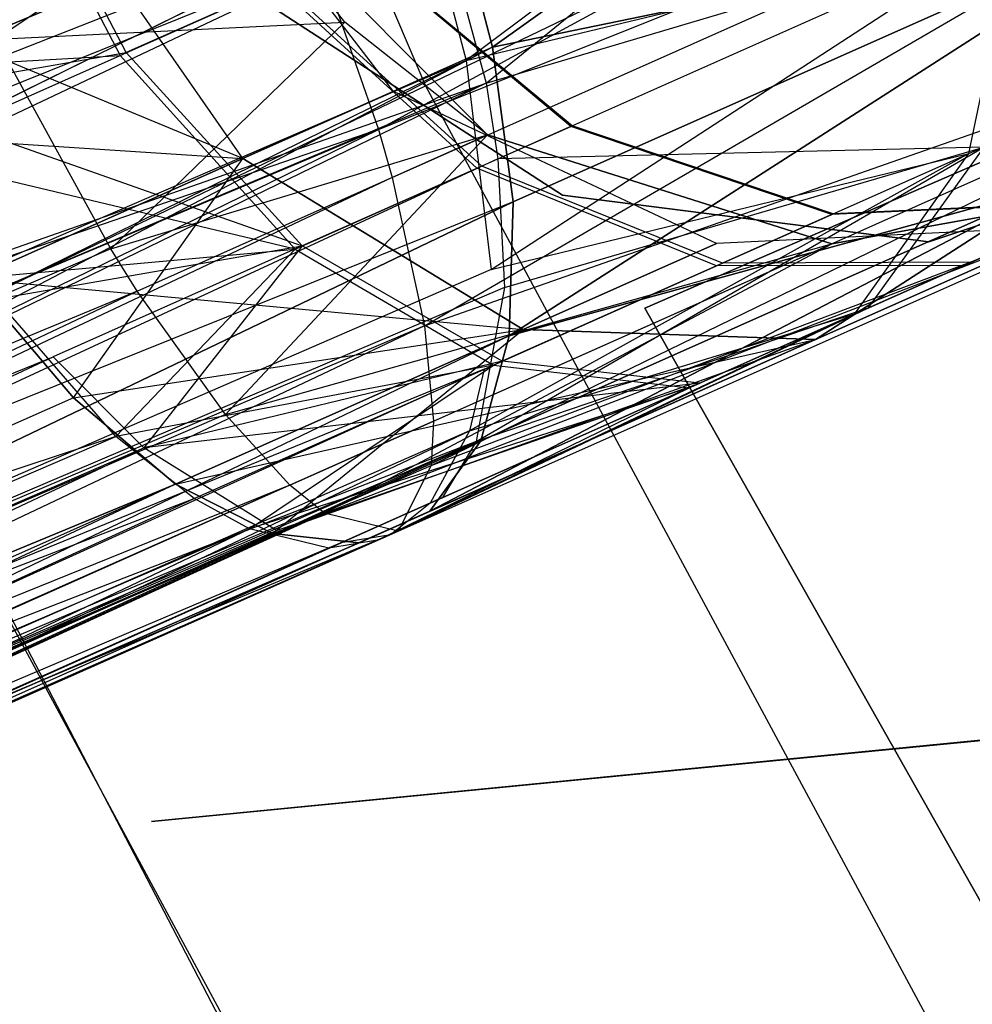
# Model space of a CAD drawing. Extents: x 0.3 to 7.1, y -3.38 to 3.38.
# Tile 102 of 256: x 2.21 to 2.34, y -0.81 to -0.68. Entities that reach past the tile are written whole.
import ezdxf

# ---------------------------------------------------------------- set-up
doc = ezdxf.new("R2010")
doc.units = 0
doc.header["$LTSCALE"] = 2.54
doc.layers.get('0').update_dxf_attribs({"linetype": 'CONTINUOUS'})

# ---------------------------------------------------------------- blocks, each defined once
blk = doc.blocks.new('SINGLES_AVVSTL_STL')
at = {"color": 0}
for p, q in [((2.20967, -0.55794, 5.1494), (2.26566, -0.68896, 5.1494)), ((2.20967, -0.55794, 5.1494), (2.26566, -0.68896, 5.1494)), ((2.25942, -0.69475, 61.33827), (2.42578, -0.60449, 61.33122)), ((2.25942, -0.69475, 61.33827), (2.42578, -0.60449, 61.33122)), ((2.26566, -0.68896, 5.1494), (2.41875, -0.61523, 5.30457)), ((2.26566, -0.68896, 5.1494), (2.41875, -0.61523, 5.30457)), ((2.36435, -0.61922, 20.15803), (2.27455, -0.68387, 20.08342)), ((2.36435, -0.61922, 20.15803), (2.27455, -0.68387, 20.08342)), ((2.27455, -0.68387, 20.60545), (2.36435, -0.61922, 20.53083)), ((2.27455, -0.68387, 20.60545), (2.36435, -0.61922, 20.53083)), ((2.25942, -0.69475, 61.33827), (2.42423, -0.62854, 61.34243)), ((2.25942, -0.69475, 61.33827), (2.42423, -0.62854, 61.34243)), ((2.26123, -0.70114, 61.34244), (2.42423, -0.62854, 61.34243)), ((2.26123, -0.70114, 61.34244), (2.42423, -0.62854, 61.34243)), ((2.26553, -0.72078, 61.36034), (2.42423, -0.62854, 61.34243)), ((2.26553, -0.72078, 61.36034), (2.42423, -0.62854, 61.34243)), ((2.27369, -0.68863, 54.46114), (2.34259, -0.63266, 54.50357)), ((2.27369, -0.68863, 54.46114), (2.34259, -0.63266, 54.50357)), ((2.34029, -0.63369, 54.94895), (2.27106, -0.68562, 54.99196)), ((2.34029, -0.63369, 54.94895), (2.27106, -0.68562, 54.99196)), ((2.20826, -0.65242, 54.80104), (2.22518, -0.68494, 54.8036)), ((2.20826, -0.65242, 54.80104), (2.22518, -0.68494, 54.8036)), ((2.22598, -0.68458, 54.64749), (2.20905, -0.65207, 54.65002)), ((2.22598, -0.68458, 54.64749), (2.20905, -0.65207, 54.65002)), ((2.2614, -0.68973, 20.31945), (2.2323, -0.65181, 20.32202)), ((2.2614, -0.68973, 20.36942), (2.2323, -0.65181, 20.36685)), ((2.2614, -0.68973, 20.31945), (2.2323, -0.65181, 20.32202)), ((2.2614, -0.68973, 20.36942), (2.2323, -0.65181, 20.36685)), ((2.26533, -0.65796, 54.45034), (1.78578, -0.85924, 54.13054)), ((2.26533, -0.65796, 54.45034), (1.78578, -0.85924, 54.13054)), ((2.26533, -0.65796, 54.45034), (2.27369, -0.68863, 54.46114)), ((2.26533, -0.65796, 54.45034), (2.27369, -0.68863, 54.46114)), ((2.24146, -0.69861, 20.27451), (2.21441, -0.65978, 20.28169)), ((2.24146, -0.69861, 20.27451), (2.21441, -0.65978, 20.28169)), ((2.24146, -0.69861, 20.41436), (2.21441, -0.65978, 20.40718)), ((2.24146, -0.69861, 20.41436), (2.21441, -0.65978, 20.40718)), ((1.7626, -0.86094, 20.95229), (2.26871, -0.6618, 20.61318)), ((1.7626, -0.86094, 20.95229), (2.26871, -0.6618, 20.61318)), ((2.26871, -0.6618, 20.07569), (1.77504, -0.90627, 19.74558)), ((2.26871, -0.6618, 20.07569), (1.77504, -0.90627, 19.74558)), ((1.77504, -0.90627, 20.94329), (2.26871, -0.6618, 20.61318)), ((1.77504, -0.90627, 20.94329), (2.26871, -0.6618, 20.61318)), ((2.20869, -0.68281, 61.52296), (2.24015, -0.66151, 61.52399)), ((2.20869, -0.68281, 61.52296), (2.24015, -0.66151, 61.52399)), ((2.24015, -0.66151, 61.75081), (2.27386, -0.69549, 61.75081)), ((2.25495, -0.68055, 61.51823), (2.24015, -0.66151, 61.52399)), ((2.27386, -0.69549, 61.75081), (2.24015, -0.66151, 61.52399)), ((2.25495, -0.68055, 61.51823), (2.24015, -0.66151, 61.52399)), ((2.27386, -0.69549, 61.75081), (2.24015, -0.66151, 61.52399)), ((2.24015, -0.66151, 61.75081), (2.27386, -0.69549, 61.75081)), ((2.27455, -0.68387, 20.08342), (2.26871, -0.6618, 20.07569)), ((2.26871, -0.6618, 20.61318), (2.27455, -0.68387, 20.60545)), ((2.27455, -0.68387, 20.08342), (2.26871, -0.6618, 20.07569)), ((2.26871, -0.6618, 20.61318), (2.27455, -0.68387, 20.60545)), ((2.24902, -0.6648, 61.32648), (1.80135, -0.85231, 61.02822)), ((2.24902, -0.6648, 61.32648), (1.80135, -0.85231, 61.02822)), ((2.24902, -0.6648, 61.32648), (2.25942, -0.69475, 61.33827)), ((2.24902, -0.6648, 61.32648), (2.25942, -0.69475, 61.33827)), ((2.36576, -0.66498, 20.17199), (2.27455, -0.68387, 20.08342)), ((2.36576, -0.66498, 20.17199), (2.27455, -0.68387, 20.08342)), ((2.27455, -0.68387, 20.60545), (2.36576, -0.66498, 20.51688)), ((2.27455, -0.68387, 20.60545), (2.36576, -0.66498, 20.51688)), ((2.36576, -0.66498, 20.17199), (2.27676, -0.72211, 20.11213)), ((2.36576, -0.66498, 20.17199), (2.27676, -0.72211, 20.11213)), ((2.27676, -0.72211, 20.57673), (2.36576, -0.66498, 20.51688)), ((2.27676, -0.72211, 20.57673), (2.36576, -0.66498, 20.51688)), ((2.36576, -0.66498, 20.17199), (2.27729, -0.70437, 20.09581)), ((2.36576, -0.66498, 20.17199), (2.27729, -0.70437, 20.09581)), ((2.27729, -0.70437, 20.59306), (2.36576, -0.66498, 20.51688)), ((2.27729, -0.70437, 20.59306), (2.36576, -0.66498, 20.51688)), ((2.26608, -0.66673, 54.99902), (1.76543, -0.86831, 55.337)), ((2.26608, -0.66673, 54.99902), (1.76543, -0.86831, 55.337)), ((2.26608, -0.66673, 54.99902), (1.774, -0.90002, 55.33057)), ((2.26608, -0.66673, 54.99902), (1.774, -0.90002, 55.33057)), ((2.26608, -0.66673, 54.99902), (2.27106, -0.68562, 54.99196)), ((2.26608, -0.66673, 54.99902), (2.27106, -0.68562, 54.99196)), ((2.27106, -0.68562, 54.99196), (2.34387, -0.66811, 54.93658)), ((2.27106, -0.68562, 54.99196), (2.34387, -0.66811, 54.93658)), ((2.27369, -0.68863, 54.46114), (2.34604, -0.66714, 54.51583)), ((2.27369, -0.68863, 54.46114), (2.34604, -0.66714, 54.51583)), ((2.27435, -0.71333, 54.97326), (2.34387, -0.66811, 54.93658)), ((2.27435, -0.71333, 54.97326), (2.34387, -0.66811, 54.93658)), ((2.27524, -0.69866, 54.46711), (2.34604, -0.66714, 54.51583)), ((2.27524, -0.69866, 54.46711), (2.34604, -0.66714, 54.51583)), ((2.33768, -0.69796, 54.91605), (2.34387, -0.66811, 54.93658)), ((2.33768, -0.69796, 54.91605), (2.34387, -0.66811, 54.93658)), ((2.28493, -0.69435, 54.74359), (2.25676, -0.67088, 54.74108)), ((2.28493, -0.69435, 54.74359), (2.25676, -0.67088, 54.74108)), ((2.28508, -0.69428, 54.70784), (2.25689, -0.67082, 54.7102)), ((2.28508, -0.69428, 54.70784), (2.25689, -0.67082, 54.7102)), ((2.26553, -0.72078, 61.36034), (2.40441, -0.67211, 61.37825)), ((2.26553, -0.72078, 61.36034), (2.40441, -0.67211, 61.37825)), ((2.26642, -0.73932, 61.3901), (2.40441, -0.67211, 61.37825)), ((2.26642, -0.73932, 61.3901), (2.40441, -0.67211, 61.37825)), ((2.26672, -0.73343, 61.37828), (2.40441, -0.67211, 61.37825)), ((2.26672, -0.73343, 61.37828), (2.40441, -0.67211, 61.37825)), ((2.24146, -0.69861, 20.27451), (2.18222, -0.67411, 20.25398)), ((2.24146, -0.69861, 20.27451), (2.18222, -0.67411, 20.25398)), ((2.22518, -0.68494, 54.8036), (2.24599, -0.67567, 54.7755)), ((2.22518, -0.68494, 54.8036), (2.24599, -0.67567, 54.7755)), ((2.24654, -0.67543, 54.67592), (2.22598, -0.68458, 54.64749)), ((2.24654, -0.67543, 54.67592), (2.22598, -0.68458, 54.64749)), ((2.27246, -0.6999, 54.78345), (2.24599, -0.67567, 54.7755)), ((2.27246, -0.6999, 54.78345), (2.24599, -0.67567, 54.7755)), ((2.2731, -0.69962, 54.66815), (2.24654, -0.67543, 54.67592)), ((2.2731, -0.69962, 54.66815), (2.24654, -0.67543, 54.67592)), ((2.33768, -0.69796, 54.91605), (2.38833, -0.67541, 54.84768)), ((2.33768, -0.69796, 54.91605), (2.38833, -0.67541, 54.84768)), ((2.2838, -0.70348, 61.72336), (2.24274, -0.67683, 61.72336)), ((2.24274, -0.67683, 61.52336), (2.2838, -0.70348, 61.52336)), ((2.24274, -0.67683, 61.52336), (2.2838, -0.70348, 61.52336)), ((2.2838, -0.70348, 61.72336), (2.24274, -0.67683, 61.72336)), ((2.20869, -0.68281, 61.52296), (2.25495, -0.68055, 61.51823)), ((2.20869, -0.68281, 61.52296), (2.25495, -0.68055, 61.51823)), ((2.22394, -0.71059, 61.51116), (2.25495, -0.68055, 61.51823)), ((2.22394, -0.71059, 61.51116), (2.25495, -0.68055, 61.51823)), ((2.27386, -0.69549, 61.50702), (2.25495, -0.68055, 61.51823)), ((2.27386, -0.69549, 61.50702), (2.25495, -0.68055, 61.51823)), ((2.27386, -0.69549, 61.75081), (2.25495, -0.68055, 61.51823)), ((2.27386, -0.69549, 61.75081), (2.25495, -0.68055, 61.51823)), ((2.38198, -0.68052, 54.83894), (2.29472, -0.71847, 54.83894)), ((2.29472, -0.71847, 54.63894), (2.38198, -0.68052, 54.63894)), ((2.29472, -0.71847, 54.63894), (2.38198, -0.68052, 54.63894)), ((2.38198, -0.68052, 54.83894), (2.29472, -0.71847, 54.83894)), ((2.38198, -0.68053, 20.47364), (2.29472, -0.71847, 20.47364)), ((2.29472, -0.71847, 20.27364), (2.38198, -0.68053, 20.27364)), ((2.29472, -0.71847, 20.27364), (2.38198, -0.68053, 20.27364)), ((2.38198, -0.68053, 20.47364), (2.29472, -0.71847, 20.47364)), ((2.27455, -0.68387, 20.08342), (1.77168, -0.94698, 19.77053)), ((2.27455, -0.68387, 20.08342), (1.77168, -0.94698, 19.77053)), ((2.27455, -0.68387, 20.08342), (1.77504, -0.90627, 19.74558)), ((2.27455, -0.68387, 20.08342), (1.77504, -0.90627, 19.74558)), ((2.27455, -0.68387, 20.60545), (1.77504, -0.90627, 20.94329)), ((2.27455, -0.68387, 20.60545), (1.77504, -0.90627, 20.94329)), ((2.22394, -0.71059, 61.51116), (2.20869, -0.68281, 61.52296)), ((2.22394, -0.71059, 61.51116), (2.20869, -0.68281, 61.52296)), ((2.27729, -0.70437, 20.09581), (2.27455, -0.68387, 20.08342)), ((2.27455, -0.68387, 20.60545), (2.27729, -0.70437, 20.59306)), ((2.27729, -0.70437, 20.09581), (2.27455, -0.68387, 20.08342)), ((2.27455, -0.68387, 20.60545), (2.27729, -0.70437, 20.59306)), ((2.18952, -0.68699, 54.8202), (2.22518, -0.68494, 54.8036)), ((2.18952, -0.68699, 54.8202), (2.22518, -0.68494, 54.8036)), ((2.19278, -0.69027, 54.62996), (2.22598, -0.68458, 54.64749)), ((2.19278, -0.69027, 54.62996), (2.22598, -0.68458, 54.64749)), ((2.19565, -0.69809, 54.82269), (2.22518, -0.68494, 54.8036)), ((2.19565, -0.69809, 54.82269), (2.22518, -0.68494, 54.8036)), ((2.22518, -0.68494, 54.8036), (2.24836, -0.71063, 54.81598)), ((2.22518, -0.68494, 54.8036), (2.24836, -0.71063, 54.81598)), ((2.24929, -0.71021, 54.63523), (2.22598, -0.68458, 54.64749)), ((2.24929, -0.71021, 54.63523), (2.22598, -0.68458, 54.64749)), ((2.27106, -0.68562, 54.99196), (1.774, -0.90002, 55.33057)), ((2.27106, -0.68562, 54.99196), (1.774, -0.90002, 55.33057)), ((1.77496, -0.93008, 55.31614), (2.27106, -0.68562, 54.99196)), ((1.77496, -0.93008, 55.31614), (2.27106, -0.68562, 54.99196)), ((2.27106, -0.68562, 54.99196), (2.27435, -0.71333, 54.97326)), ((2.27106, -0.68562, 54.99196), (2.27435, -0.71333, 54.97326)), ((1.78578, -0.85924, 54.13054), (2.27369, -0.68863, 54.46114)), ((1.78578, -0.85924, 54.13054), (2.27369, -0.68863, 54.46114)), ((2.27369, -0.68863, 54.46114), (1.79442, -0.89093, 54.13703)), ((2.27369, -0.68863, 54.46114), (1.79442, -0.89093, 54.13703)), ((2.27369, -0.68863, 54.46114), (1.79551, -0.92093, 54.15157)), ((2.27369, -0.68863, 54.46114), (1.79551, -0.92093, 54.15157)), ((2.12446, -0.75696, 4.98093), (2.26566, -0.68896, 5.1494)), ((2.12446, -0.75696, 4.98093), (2.26566, -0.68896, 5.1494)), ((2.26566, -0.68896, 5.1494), (2.33318, -0.81442, 5.1494)), ((2.26566, -0.68896, 5.1494), (2.33318, -0.81442, 5.1494)), ((2.27369, -0.68863, 54.46114), (2.27524, -0.69866, 54.46711)), ((2.27369, -0.68863, 54.46114), (2.27524, -0.69866, 54.46711)), ((2.19278, -0.69027, 54.62996), (2.24929, -0.71021, 54.63523)), ((2.19278, -0.69027, 54.62996), (2.24929, -0.71021, 54.63523)), ((2.2614, -0.68973, 20.31945), (2.24146, -0.69861, 20.27451)), ((2.24146, -0.69861, 20.41436), (2.2614, -0.68973, 20.36942)), ((2.2614, -0.68973, 20.31945), (2.24146, -0.69861, 20.27451)), ((2.24146, -0.69861, 20.41436), (2.2614, -0.68973, 20.36942)), ((2.30423, -0.70988, 20.31234), (2.2614, -0.68973, 20.31945)), ((2.30423, -0.70988, 20.37653), (2.2614, -0.68973, 20.36942)), ((2.2614, -0.68973, 20.36942), (2.2614, -0.68973, 20.31945)), ((2.30423, -0.70988, 20.31234), (2.2614, -0.68973, 20.31945)), ((2.30423, -0.70988, 20.37653), (2.2614, -0.68973, 20.36942)), ((2.2614, -0.68973, 20.36942), (2.2614, -0.68973, 20.31945)), ((2.27246, -0.6999, 54.78345), (2.28493, -0.69435, 54.74359)), ((2.27246, -0.6999, 54.78345), (2.28493, -0.69435, 54.74359)), ((2.28508, -0.69428, 54.70784), (2.2731, -0.69962, 54.66815)), ((2.28508, -0.69428, 54.70784), (2.2731, -0.69962, 54.66815)), ((2.28493, -0.69435, 54.74359), (2.28508, -0.69428, 54.70784)), ((2.28493, -0.69435, 54.74359), (2.28508, -0.69428, 54.70784)), ((2.31951, -0.70605, 54.74775), (2.28493, -0.69435, 54.74359)), ((2.31951, -0.70605, 54.74775), (2.28493, -0.69435, 54.74359)), ((2.3197, -0.70597, 54.70392), (2.28508, -0.69428, 54.70784)), ((2.3197, -0.70597, 54.70392), (2.28508, -0.69428, 54.70784)), ((2.3788, -0.69419, 61.72336), (2.33236, -0.70968, 61.72336)), ((2.33236, -0.70968, 61.52336), (2.3788, -0.69419, 61.52336)), ((2.33236, -0.70968, 61.52336), (2.3788, -0.69419, 61.52336)), ((2.3788, -0.69419, 61.72336), (2.33236, -0.70968, 61.72336)), ((2.25942, -0.69475, 61.33827), (1.80135, -0.85231, 61.02822)), ((2.25942, -0.69475, 61.33827), (1.80135, -0.85231, 61.02822)), ((2.25942, -0.69475, 61.33827), (1.81003, -0.88398, 61.03475)), ((2.25942, -0.69475, 61.33827), (1.81003, -0.88398, 61.03475)), ((1.81122, -0.91394, 61.04937), (2.25942, -0.69475, 61.33827)), ((1.81122, -0.91394, 61.04937), (2.25942, -0.69475, 61.33827)), ((2.19308, -0.69547, 20.25135), (2.24146, -0.69861, 20.27451)), ((2.19308, -0.69547, 20.25135), (2.24146, -0.69861, 20.27451)), ((2.19308, -0.69547, 20.43752), (2.24146, -0.69861, 20.41436)), ((2.19308, -0.69547, 20.43752), (2.24146, -0.69861, 20.41436)), ((2.22394, -0.71059, 61.51116), (2.27386, -0.69549, 61.50702)), ((2.22394, -0.71059, 61.51116), (2.27386, -0.69549, 61.50702)), ((2.22745, -0.71618, 61.50701), (2.27386, -0.69549, 61.50702)), ((2.22745, -0.71618, 61.50701), (2.27386, -0.69549, 61.50702)), ((2.23913, -0.73255, 61.48909), (2.27386, -0.69549, 61.50702)), ((2.23913, -0.73255, 61.48909), (2.27386, -0.69549, 61.50702)), ((2.25942, -0.69475, 61.33827), (2.26123, -0.70114, 61.34244)), ((2.25942, -0.69475, 61.33827), (2.26123, -0.70114, 61.34244)), ((2.27386, -0.69549, 61.75081), (2.3195, -0.70992, 61.75081)), ((2.3195, -0.70992, 61.47119), (2.27386, -0.69549, 61.50702)), ((2.27386, -0.69549, 61.50702), (2.27386, -0.69549, 61.75081)), ((2.3195, -0.70992, 61.47119), (2.27386, -0.69549, 61.50702)), ((2.27386, -0.69549, 61.75081), (2.3195, -0.70992, 61.75081)), ((2.27386, -0.69549, 61.50702), (2.27386, -0.69549, 61.75081)), ((2.27238, -0.73614, 54.50723), (2.33965, -0.69709, 54.53615)), ((2.27238, -0.73614, 54.50723), (2.33965, -0.69709, 54.53615)), ((2.33965, -0.69709, 54.53615), (2.27524, -0.69866, 54.46711)), ((2.33965, -0.69709, 54.53615), (2.27524, -0.69866, 54.46711)), ((2.27612, -0.71571, 54.48084), (2.33965, -0.69709, 54.53615)), ((2.27612, -0.71571, 54.48084), (2.33965, -0.69709, 54.53615)), ((2.33965, -0.69709, 54.53615), (2.32428, -0.71846, 54.56178)), ((2.33965, -0.69709, 54.53615), (2.32428, -0.71846, 54.56178)), ((2.24836, -0.71063, 54.81598), (2.19565, -0.69809, 54.82269)), ((2.24836, -0.71063, 54.81598), (2.19565, -0.69809, 54.82269)), ((2.33768, -0.69796, 54.91605), (2.27148, -0.73474, 54.94752)), ((2.33768, -0.69796, 54.91605), (2.27148, -0.73474, 54.94752)), ((2.27345, -0.72656, 54.95919), (2.33768, -0.69796, 54.91605)), ((2.27345, -0.72656, 54.95919), (2.33768, -0.69796, 54.91605)), ((2.27435, -0.71333, 54.97326), (2.33768, -0.69796, 54.91605)), ((2.27435, -0.71333, 54.97326), (2.33768, -0.69796, 54.91605)), ((2.32258, -0.71922, 54.89016), (2.33768, -0.69796, 54.91605)), ((2.32258, -0.71922, 54.89016), (2.33768, -0.69796, 54.91605)), ((2.27524, -0.69866, 54.46711), (1.79551, -0.92093, 54.15157)), ((2.27524, -0.69866, 54.46711), (1.79551, -0.92093, 54.15157)), ((2.20558, -0.71458, 20.24362), (2.24146, -0.69861, 20.27451)), ((2.20558, -0.71458, 20.24362), (2.24146, -0.69861, 20.27451)), ((2.20558, -0.71458, 20.44525), (2.24146, -0.69861, 20.41436)), ((2.20558, -0.71458, 20.44525), (2.24146, -0.69861, 20.41436)), ((2.21898, -0.73033, 20.45764), (2.24146, -0.69861, 20.41436)), ((2.21898, -0.73033, 20.45764), (2.24146, -0.69861, 20.41436)), ((2.24146, -0.69861, 20.27451), (2.27861, -0.72128, 20.25459)), ((2.27861, -0.72128, 20.43428), (2.24146, -0.69861, 20.41436)), ((2.24146, -0.69861, 20.27451), (2.27861, -0.72128, 20.25459)), ((2.27861, -0.72128, 20.43428), (2.24146, -0.69861, 20.41436)), ((2.2731, -0.69962, 54.66815), (2.24929, -0.71021, 54.63523)), ((2.2731, -0.69962, 54.66815), (2.24929, -0.71021, 54.63523)), ((2.30501, -0.71251, 54.65527), (2.2731, -0.69962, 54.66815)), ((2.30501, -0.71251, 54.65527), (2.2731, -0.69962, 54.66815)), ((2.27524, -0.69866, 54.46711), (2.27612, -0.71571, 54.48084)), ((2.27524, -0.69866, 54.46711), (2.27612, -0.71571, 54.48084)), ((2.36752, -0.69921, 54.62158), (2.32428, -0.71846, 54.56178)), ((2.36752, -0.69921, 54.62158), (2.32428, -0.71846, 54.56178)), ((2.24836, -0.71063, 54.81598), (2.27246, -0.6999, 54.78345)), ((2.24836, -0.71063, 54.81598), (2.27246, -0.6999, 54.78345)), ((2.30422, -0.71286, 54.79662), (2.27246, -0.6999, 54.78345)), ((2.30422, -0.71286, 54.79662), (2.27246, -0.6999, 54.78345)), ((2.32258, -0.71922, 54.89016), (2.36636, -0.69973, 54.83106)), ((2.32258, -0.71922, 54.89016), (2.36636, -0.69973, 54.83106)), ((2.26123, -0.70114, 61.34244), (1.81122, -0.91394, 61.04937)), ((2.26123, -0.70114, 61.34244), (1.81122, -0.91394, 61.04937)), ((2.25225, -0.74563, 61.45933), (2.36661, -0.70148, 61.42473)), ((2.25225, -0.74563, 61.45933), (2.36661, -0.70148, 61.42473)), ((2.26123, -0.70114, 61.34244), (2.26553, -0.72078, 61.36034)), ((2.26123, -0.70114, 61.34244), (2.26553, -0.72078, 61.36034)), ((2.26203, -0.74804, 61.42377), (2.36661, -0.70148, 61.42473)), ((2.26203, -0.74804, 61.42377), (2.36661, -0.70148, 61.42473)), ((2.3488, -0.7023, 20.1967), (2.26623, -0.74537, 20.15262)), ((2.3488, -0.7023, 20.1967), (2.26623, -0.74537, 20.15262)), ((2.26623, -0.74537, 20.53625), (2.3488, -0.7023, 20.49216)), ((2.26623, -0.74537, 20.53625), (2.3488, -0.7023, 20.49216)), ((2.26642, -0.73932, 61.3901), (2.36661, -0.70148, 61.42473)), ((2.26642, -0.73932, 61.3901), (2.36661, -0.70148, 61.42473)), ((2.3488, -0.7023, 20.1967), (2.273, -0.73604, 20.13144)), ((2.3488, -0.7023, 20.1967), (2.273, -0.73604, 20.13144)), ((2.273, -0.73604, 20.55742), (2.3488, -0.7023, 20.49216)), ((2.273, -0.73604, 20.55742), (2.3488, -0.7023, 20.49216)), ((2.3488, -0.7023, 20.1967), (2.27676, -0.72211, 20.11213)), ((2.3488, -0.7023, 20.1967), (2.27676, -0.72211, 20.11213)), ((2.27676, -0.72211, 20.57673), (2.3488, -0.7023, 20.49216)), ((2.27676, -0.72211, 20.57673), (2.3488, -0.7023, 20.49216)), ((2.3488, -0.7023, 20.1967), (2.31735, -0.72261, 20.22652)), ((2.31735, -0.72261, 20.46236), (2.3488, -0.7023, 20.49216)), ((2.3488, -0.7023, 20.1967), (2.31735, -0.72261, 20.22652)), ((2.31735, -0.72261, 20.46236), (2.3488, -0.7023, 20.49216)), ((2.3195, -0.70992, 61.75081), (2.36661, -0.70148, 61.75081)), ((2.36661, -0.70148, 61.42473), (2.3195, -0.70992, 61.47119)), ((2.36661, -0.70148, 61.42473), (2.3195, -0.70992, 61.47119)), ((2.3195, -0.70992, 61.75081), (2.36661, -0.70148, 61.75081)), ((2.33236, -0.70968, 61.72336), (2.2838, -0.70348, 61.72336)), ((2.2838, -0.70348, 61.52336), (2.33236, -0.70968, 61.52336)), ((2.2838, -0.70348, 61.52336), (2.33236, -0.70968, 61.52336)), ((2.2838, -0.70348, 61.52336), (2.2838, -0.70348, 61.72336)), ((2.33236, -0.70968, 61.72336), (2.2838, -0.70348, 61.72336)), ((2.2838, -0.70348, 61.52336), (2.2838, -0.70348, 61.72336)), ((2.27729, -0.70437, 20.09581), (1.77168, -0.94698, 19.77053)), ((2.27729, -0.70437, 20.09581), (1.77168, -0.94698, 19.77053)), ((1.77168, -0.94698, 20.91834), (2.27729, -0.70437, 20.59306)), ((1.77168, -0.94698, 20.91834), (2.27729, -0.70437, 20.59306)), ((2.27729, -0.70437, 20.59306), (1.77504, -0.90627, 20.94329)), ((2.27729, -0.70437, 20.59306), (1.77504, -0.90627, 20.94329)), ((2.27676, -0.72211, 20.11213), (2.27729, -0.70437, 20.09581)), ((2.27729, -0.70437, 20.59306), (2.27676, -0.72211, 20.57673)), ((2.27676, -0.72211, 20.11213), (2.27729, -0.70437, 20.09581)), ((2.27729, -0.70437, 20.59306), (2.27676, -0.72211, 20.57673)), ((2.35585, -0.70441, 54.75301), (2.31951, -0.70605, 54.74775)), ((2.35585, -0.70441, 54.75301), (2.31951, -0.70605, 54.74775)), ((2.35608, -0.70431, 54.69898), (2.3197, -0.70597, 54.70392)), ((2.35608, -0.70431, 54.69898), (2.3197, -0.70597, 54.70392)), ((2.337, -0.7128, 54.81324), (2.35585, -0.70441, 54.75301)), ((2.337, -0.7128, 54.81324), (2.35585, -0.70441, 54.75301)), ((2.35608, -0.70431, 54.69898), (2.33797, -0.71237, 54.63901)), ((2.35608, -0.70431, 54.69898), (2.33797, -0.71237, 54.63901)), ((2.25004, -0.835, 61.88777), (2.18276, -0.70577, 61.88777)), ((2.25004, -0.835, 61.88777), (2.18276, -0.70577, 61.88777)), ((2.30422, -0.71286, 54.79662), (2.31951, -0.70605, 54.74775)), ((2.30422, -0.71286, 54.79662), (2.31951, -0.70605, 54.74775)), ((2.3197, -0.70597, 54.70392), (2.30501, -0.71251, 54.65527)), ((2.3197, -0.70597, 54.70392), (2.30501, -0.71251, 54.65527)), ((2.31951, -0.70605, 54.74775), (2.3197, -0.70597, 54.70392)), ((2.31951, -0.70605, 54.74775), (2.3197, -0.70597, 54.70392)), ((2.35098, -0.70764, 20.30231), (2.30423, -0.70988, 20.31234)), ((2.35098, -0.70764, 20.38656), (2.30423, -0.70988, 20.37653)), ((2.35098, -0.70764, 20.30231), (2.30423, -0.70988, 20.31234)), ((2.35098, -0.70764, 20.38656), (2.30423, -0.70988, 20.37653)), ((2.35098, -0.70764, 20.30231), (2.31735, -0.72261, 20.22652)), ((2.35098, -0.70764, 20.30231), (2.31735, -0.72261, 20.22652)), ((2.31735, -0.72261, 20.46236), (2.35098, -0.70764, 20.38656)), ((2.31735, -0.72261, 20.46236), (2.35098, -0.70764, 20.38656)), ((2.23913, -0.73255, 61.48909), (2.3195, -0.70992, 61.47119)), ((2.23913, -0.73255, 61.48909), (2.3195, -0.70992, 61.47119)), ((2.24769, -0.7419, 61.47117), (2.3195, -0.70992, 61.47119)), ((2.24769, -0.7419, 61.47117), (2.3195, -0.70992, 61.47119)), ((2.25225, -0.74563, 61.45933), (2.3195, -0.70992, 61.47119)), ((2.25225, -0.74563, 61.45933), (2.3195, -0.70992, 61.47119)), ((2.30423, -0.70988, 20.31234), (2.27861, -0.72128, 20.25459)), ((2.30423, -0.70988, 20.31234), (2.27861, -0.72128, 20.25459)), ((2.27861, -0.72128, 20.43428), (2.30423, -0.70988, 20.37653)), ((2.27861, -0.72128, 20.43428), (2.30423, -0.70988, 20.37653)), ((2.30423, -0.70988, 20.37653), (2.30423, -0.70988, 20.31234)), ((2.30423, -0.70988, 20.37653), (2.30423, -0.70988, 20.31234)), ((2.3195, -0.70992, 61.47119), (2.3195, -0.70992, 61.75081)), ((2.3195, -0.70992, 61.47119), (2.3195, -0.70992, 61.75081)), ((2.33236, -0.70968, 61.52336), (2.33236, -0.70968, 61.72336)), ((2.33236, -0.70968, 61.52336), (2.33236, -0.70968, 61.72336)), ((2.22394, -0.71059, 61.51116), (1.71061, -0.93097, 61.17963)), ((2.22394, -0.71059, 61.51116), (1.71061, -0.93097, 61.17963)), ((2.20631, -0.71444, 54.82979), (2.24836, -0.71063, 54.81598)), ((2.20631, -0.71444, 54.82979), (2.24836, -0.71063, 54.81598)), ((2.20991, -0.71702, 54.61912), (2.24929, -0.71021, 54.63523)), ((2.20991, -0.71702, 54.61912), (2.24929, -0.71021, 54.63523)), ((2.24929, -0.71021, 54.63523), (2.2163, -0.7249, 54.61314)), ((2.24929, -0.71021, 54.63523), (2.2163, -0.7249, 54.61314)), ((2.22745, -0.71618, 61.50701), (2.22394, -0.71059, 61.51116)), ((2.22745, -0.71618, 61.50701), (2.22394, -0.71059, 61.51116)), ((2.2246, -0.73548, 54.84854), (2.24836, -0.71063, 54.81598)), ((2.2246, -0.73548, 54.84854), (2.24836, -0.71063, 54.81598)), ((2.24929, -0.71021, 54.63523), (2.22831, -0.73699, 54.59938)), ((2.24929, -0.71021, 54.63523), (2.22831, -0.73699, 54.59938)), ((2.24836, -0.71063, 54.81598), (2.27468, -0.72601, 54.8365)), ((2.24836, -0.71063, 54.81598), (2.27468, -0.72601, 54.8365)), ((2.27583, -0.7255, 54.61491), (2.24929, -0.71021, 54.63523)), ((2.27583, -0.7255, 54.61491), (2.24929, -0.71021, 54.63523)), ((2.30501, -0.71251, 54.65527), (2.27583, -0.7255, 54.61491)), ((2.30501, -0.71251, 54.65527), (2.27583, -0.7255, 54.61491)), ((2.33797, -0.71237, 54.63901), (2.302, -0.72838, 54.58928)), ((2.33797, -0.71237, 54.63901), (2.302, -0.72838, 54.58928)), ((2.33797, -0.71237, 54.63901), (2.30501, -0.71251, 54.65527)), ((2.33797, -0.71237, 54.63901), (2.30501, -0.71251, 54.65527)), ((2.27435, -0.71333, 54.97326), (1.77496, -0.93008, 55.31614)), ((2.27435, -0.71333, 54.97326), (1.77496, -0.93008, 55.31614)), ((2.27468, -0.72601, 54.8365), (2.30422, -0.71286, 54.79662)), ((2.27468, -0.72601, 54.8365), (2.30422, -0.71286, 54.79662)), ((2.30059, -0.72901, 54.86239), (2.337, -0.7128, 54.81324)), ((2.30059, -0.72901, 54.86239), (2.337, -0.7128, 54.81324)), ((2.337, -0.7128, 54.81324), (2.30422, -0.71286, 54.79662)), ((2.337, -0.7128, 54.81324), (2.30422, -0.71286, 54.79662)), ((2.20558, -0.71458, 20.24362), (2.27861, -0.72128, 20.25459)), ((2.20558, -0.71458, 20.24362), (2.27861, -0.72128, 20.25459)), ((2.20558, -0.71458, 20.24362), (2.21898, -0.73033, 20.23123)), ((2.21898, -0.73033, 20.45764), (2.20558, -0.71458, 20.44525)), ((2.20558, -0.71458, 20.24362), (2.21898, -0.73033, 20.23123)), ((2.21898, -0.73033, 20.45764), (2.20558, -0.71458, 20.44525)), ((2.2246, -0.73548, 54.84854), (2.20631, -0.71444, 54.82979)), ((2.2246, -0.73548, 54.84854), (2.20631, -0.71444, 54.82979)), ((2.22745, -0.71618, 61.50701), (1.71061, -0.93097, 61.17963)), ((2.22745, -0.71618, 61.50701), (1.71061, -0.93097, 61.17963)), ((1.73184, -0.95092, 61.16476), (2.22745, -0.71618, 61.50701)), ((1.73184, -0.95092, 61.16476), (2.22745, -0.71618, 61.50701)), ((2.27612, -0.71571, 54.48084), (1.79551, -0.92093, 54.15157)), ((2.27612, -0.71571, 54.48084), (1.79551, -0.92093, 54.15157)), ((2.23913, -0.73255, 61.48909), (2.22745, -0.71618, 61.50701)), ((2.23913, -0.73255, 61.48909), (2.22745, -0.71618, 61.50701)), ((2.27612, -0.71571, 54.48084), (2.27238, -0.73614, 54.50723)), ((2.27612, -0.71571, 54.48084), (2.27238, -0.73614, 54.50723)), ((2.25438, -0.74958, 54.5569), (2.32428, -0.71846, 54.56178)), ((2.25438, -0.74958, 54.5569), (2.32428, -0.71846, 54.56178)), ((2.25931, -0.74922, 54.90861), (2.32258, -0.71922, 54.89016)), ((2.25931, -0.74922, 54.90861), (2.32258, -0.71922, 54.89016)), ((2.26025, -0.74883, 54.91094), (2.32258, -0.71922, 54.89016)), ((2.26025, -0.74883, 54.91094), (2.32258, -0.71922, 54.89016)), ((2.2608, -0.74855, 54.54262), (2.32428, -0.71846, 54.56178)), ((2.2608, -0.74855, 54.54262), (2.32428, -0.71846, 54.56178)), ((2.32258, -0.71922, 54.89016), (2.26117, -0.74839, 54.91328)), ((2.32258, -0.71922, 54.89016), (2.26117, -0.74839, 54.91328)), ((2.32428, -0.71846, 54.56178), (2.26184, -0.74813, 54.54008)), ((2.32428, -0.71846, 54.56178), (2.26184, -0.74813, 54.54008)), ((2.26285, -0.74764, 54.53752), (2.32428, -0.71846, 54.56178)), ((2.26285, -0.74764, 54.53752), (2.32428, -0.71846, 54.56178)), ((2.26627, -0.74429, 54.92779), (2.32258, -0.71922, 54.89016)), ((2.26627, -0.74429, 54.92779), (2.32258, -0.71922, 54.89016)), ((2.26792, -0.74356, 54.52325), (2.32428, -0.71846, 54.56178)), ((2.26792, -0.74356, 54.52325), (2.32428, -0.71846, 54.56178)), ((2.27148, -0.73474, 54.94752), (2.32258, -0.71922, 54.89016)), ((2.27148, -0.73474, 54.94752), (2.32258, -0.71922, 54.89016)), ((2.32428, -0.71846, 54.56178), (2.27238, -0.73614, 54.50723)), ((2.32428, -0.71846, 54.56178), (2.27238, -0.73614, 54.50723)), ((2.29472, -0.71847, 54.63894), (2.35858, -0.83135, 54.63894)), ((2.35858, -0.83135, 54.83894), (2.29472, -0.71847, 54.83894)), ((2.29472, -0.71847, 54.83894), (2.29472, -0.71847, 54.63894)), ((2.35858, -0.83135, 54.83894), (2.29472, -0.71847, 54.83894)), ((2.29472, -0.71847, 54.63894), (2.35858, -0.83135, 54.63894)), ((2.29472, -0.71847, 54.83894), (2.29472, -0.71847, 54.63894)), ((2.29472, -0.71847, 20.27364), (2.35858, -0.83135, 20.27364)), ((2.35858, -0.83135, 20.47364), (2.29472, -0.71847, 20.47364)), ((2.29472, -0.71847, 20.47364), (2.29472, -0.71847, 20.27364)), ((2.35858, -0.83135, 20.47364), (2.29472, -0.71847, 20.47364)), ((2.29472, -0.71847, 20.27364), (2.35858, -0.83135, 20.27364)), ((2.29472, -0.71847, 20.47364), (2.29472, -0.71847, 20.27364)), ((2.30059, -0.72901, 54.86239), (2.32258, -0.71922, 54.89016)), ((2.30059, -0.72901, 54.86239), (2.32258, -0.71922, 54.89016)), ((2.26553, -0.72078, 61.36034), (1.8047, -0.93924, 61.07078)), ((2.26553, -0.72078, 61.36034), (1.8047, -0.93924, 61.07078)), ((2.26553, -0.72078, 61.36034), (1.81122, -0.91394, 61.04937)), ((2.26553, -0.72078, 61.36034), (1.81122, -0.91394, 61.04937)), ((2.21898, -0.73033, 20.23123), (2.27861, -0.72128, 20.25459)), ((2.21898, -0.73033, 20.23123), (2.27861, -0.72128, 20.25459)), ((2.21898, -0.73033, 20.45764), (2.27861, -0.72128, 20.43428)), ((2.21898, -0.73033, 20.45764), (2.27861, -0.72128, 20.43428)), ((2.27861, -0.72128, 20.25459), (2.23251, -0.74181, 20.2149)), ((2.27861, -0.72128, 20.25459), (2.23251, -0.74181, 20.2149)), ((2.23251, -0.74181, 20.47396), (2.27861, -0.72128, 20.43428)), ((2.23251, -0.74181, 20.47396), (2.27861, -0.72128, 20.43428)), ((2.24538, -0.74834, 20.49327), (2.27861, -0.72128, 20.43428)), ((2.24538, -0.74834, 20.49327), (2.27861, -0.72128, 20.43428)), ((2.26553, -0.72078, 61.36034), (2.26672, -0.73343, 61.37828)), ((2.26553, -0.72078, 61.36034), (2.26672, -0.73343, 61.37828)), ((2.31735, -0.72261, 20.22652), (2.27861, -0.72128, 20.25459)), ((2.27861, -0.72128, 20.43428), (2.31735, -0.72261, 20.46236)), ((2.31735, -0.72261, 20.22652), (2.27861, -0.72128, 20.25459)), ((2.27861, -0.72128, 20.43428), (2.31735, -0.72261, 20.46236)), ((2.27676, -0.72211, 20.11213), (1.75331, -0.97374, 19.8057)), ((2.27676, -0.72211, 20.11213), (1.75331, -0.97374, 19.8057)), ((2.27676, -0.72211, 20.11213), (1.77168, -0.94698, 19.77053)), ((2.27676, -0.72211, 20.11213), (1.77168, -0.94698, 19.77053)), ((2.27676, -0.72211, 20.57673), (1.77168, -0.94698, 20.91834)), ((2.27676, -0.72211, 20.57673), (1.77168, -0.94698, 20.91834)), ((2.23251, -0.74181, 20.2149), (2.31735, -0.72261, 20.22652)), ((2.23251, -0.74181, 20.2149), (2.31735, -0.72261, 20.22652)), ((2.24538, -0.74834, 20.1956), (2.31735, -0.72261, 20.22652)), ((2.24538, -0.74834, 20.1956), (2.31735, -0.72261, 20.22652)), ((2.24538, -0.74834, 20.49327), (2.31735, -0.72261, 20.46236)), ((2.24538, -0.74834, 20.49327), (2.31735, -0.72261, 20.46236)), ((2.31735, -0.72261, 20.22652), (2.25685, -0.74955, 20.17442)), ((2.31735, -0.72261, 20.22652), (2.25685, -0.74955, 20.17442)), ((2.25685, -0.74955, 20.51445), (2.31735, -0.72261, 20.46236)), ((2.25685, -0.74955, 20.51445), (2.31735, -0.72261, 20.46236)), ((2.31735, -0.72261, 20.22652), (2.26623, -0.74537, 20.15262)), ((2.31735, -0.72261, 20.22652), (2.26623, -0.74537, 20.15262)), ((2.26623, -0.74537, 20.53625), (2.31735, -0.72261, 20.46236)), ((2.26623, -0.74537, 20.53625), (2.31735, -0.72261, 20.46236)), ((2.273, -0.73604, 20.13144), (2.27676, -0.72211, 20.11213)), ((2.27676, -0.72211, 20.57673), (2.273, -0.73604, 20.55742)), ((2.273, -0.73604, 20.13144), (2.27676, -0.72211, 20.11213)), ((2.27676, -0.72211, 20.57673), (2.273, -0.73604, 20.55742)), ((1.69401, -0.93836, 54.28108), (2.2163, -0.7249, 54.61314)), ((1.69401, -0.93836, 54.28108), (2.2163, -0.7249, 54.61314)), ((1.71534, -0.95827, 54.2663), (2.2163, -0.7249, 54.61314)), ((1.71534, -0.95827, 54.2663), (2.2163, -0.7249, 54.61314)), ((2.22831, -0.73699, 54.59938), (2.2163, -0.7249, 54.61314)), ((2.22831, -0.73699, 54.59938), (2.2163, -0.7249, 54.61314)), ((2.27583, -0.7255, 54.61491), (2.22831, -0.73699, 54.59938)), ((2.27583, -0.7255, 54.61491), (2.22831, -0.73699, 54.59938)), ((2.302, -0.72838, 54.58928), (2.27583, -0.7255, 54.61491)), ((2.302, -0.72838, 54.58928), (2.27583, -0.7255, 54.61491)), ((2.27345, -0.72656, 54.95919), (1.7681, -0.95554, 55.29501)), ((2.27345, -0.72656, 54.95919), (1.7681, -0.95554, 55.29501)), ((2.27345, -0.72656, 54.95919), (1.77496, -0.93008, 55.31614)), ((2.27345, -0.72656, 54.95919), (1.77496, -0.93008, 55.31614)), ((2.27468, -0.72601, 54.8365), (2.2246, -0.73548, 54.84854)), ((2.27468, -0.72601, 54.8365), (2.2246, -0.73548, 54.84854)), ((2.23497, -0.74369, 54.86264), (2.27468, -0.72601, 54.8365)), ((2.23497, -0.74369, 54.86264), (2.27468, -0.72601, 54.8365)), ((2.24233, -0.74772, 54.87433), (2.27468, -0.72601, 54.8365)), ((2.24233, -0.74772, 54.87433), (2.27468, -0.72601, 54.8365)), ((2.27345, -0.72656, 54.95919), (2.27148, -0.73474, 54.94752)), ((2.27345, -0.72656, 54.95919), (2.27148, -0.73474, 54.94752)), ((2.27468, -0.72601, 54.8365), (2.30059, -0.72901, 54.86239)), ((2.27468, -0.72601, 54.8365), (2.30059, -0.72901, 54.86239)), ((2.302, -0.72838, 54.58928), (2.22831, -0.73699, 54.59938)), ((2.302, -0.72838, 54.58928), (2.22831, -0.73699, 54.59938)), ((2.24591, -0.74792, 54.57294), (2.302, -0.72838, 54.58928)), ((2.24591, -0.74792, 54.57294), (2.302, -0.72838, 54.58928)), ((2.25438, -0.74958, 54.5569), (2.302, -0.72838, 54.58928)), ((2.25438, -0.74958, 54.5569), (2.302, -0.72838, 54.58928)), ((2.19391, -0.7292, 61.96777), (2.26216, -0.85566, 61.96777)), ((2.19391, -0.7292, 61.96777), (2.26216, -0.85566, 61.96777)), ((2.30059, -0.72901, 54.86239), (2.24233, -0.74772, 54.87433)), ((2.30059, -0.72901, 54.86239), (2.24233, -0.74772, 54.87433)), ((2.25286, -0.75026, 54.89408), (2.30059, -0.72901, 54.86239)), ((2.25286, -0.75026, 54.89408), (2.30059, -0.72901, 54.86239)), ((2.25931, -0.74922, 54.90861), (2.30059, -0.72901, 54.86239)), ((2.25931, -0.74922, 54.90861), (2.30059, -0.72901, 54.86239)), ((2.21898, -0.73033, 20.23123), (1.69082, -0.96548, 19.87401)), ((2.21898, -0.73033, 20.23123), (1.69082, -0.96548, 19.87401)), ((2.21898, -0.73033, 20.45764), (1.69082, -0.96548, 20.81486)), ((2.21898, -0.73033, 20.45764), (1.69082, -0.96548, 20.81486)), ((2.21898, -0.73033, 20.23123), (2.23251, -0.74181, 20.2149)), ((2.23251, -0.74181, 20.47396), (2.21898, -0.73033, 20.45764)), ((2.21898, -0.73033, 20.23123), (2.23251, -0.74181, 20.2149)), ((2.23251, -0.74181, 20.47396), (2.21898, -0.73033, 20.45764)), ((2.23913, -0.73255, 61.48909), (1.73184, -0.95092, 61.16476)), ((2.23913, -0.73255, 61.48909), (1.73184, -0.95092, 61.16476)), ((2.26672, -0.73343, 61.37828), (1.8047, -0.93924, 61.07078)), ((2.26672, -0.73343, 61.37828), (1.8047, -0.93924, 61.07078)), ((2.24769, -0.7419, 61.47117), (2.23913, -0.73255, 61.48909)), ((2.24769, -0.7419, 61.47117), (2.23913, -0.73255, 61.48909)), ((2.26672, -0.73343, 61.37828), (2.26642, -0.73932, 61.3901)), ((2.26672, -0.73343, 61.37828), (2.26642, -0.73932, 61.3901)), ((2.27148, -0.73474, 54.94752), (1.7681, -0.95554, 55.29501)), ((2.27148, -0.73474, 54.94752), (1.7681, -0.95554, 55.29501)), ((2.00901, -0.85941, 55.07672), (2.27148, -0.73474, 54.94752)), ((2.00901, -0.85941, 55.07672), (2.27148, -0.73474, 54.94752)), ((2.27148, -0.73474, 54.94752), (2.26627, -0.74429, 54.92779)), ((2.27148, -0.73474, 54.94752), (2.26627, -0.74429, 54.92779)), ((2.273, -0.73604, 20.13144), (1.75331, -0.97374, 19.8057)), ((2.273, -0.73604, 20.13144), (1.75331, -0.97374, 19.8057)), ((1.75331, -0.97374, 20.88316), (2.273, -0.73604, 20.55742)), ((1.75331, -0.97374, 20.88316), (2.273, -0.73604, 20.55742)), ((2.273, -0.73604, 20.55742), (1.77168, -0.94698, 20.91834)), ((2.273, -0.73604, 20.55742), (1.77168, -0.94698, 20.91834)), ((2.27238, -0.73614, 54.50723), (1.77569, -0.96329, 54.19742)), ((2.27238, -0.73614, 54.50723), (1.77569, -0.96329, 54.19742)), ((1.78884, -0.9463, 54.17286), (2.27238, -0.73614, 54.50723)), ((1.78884, -0.9463, 54.17286), (2.27238, -0.73614, 54.50723)), ((2.27238, -0.73614, 54.50723), (1.79551, -0.92093, 54.15157)), ((2.27238, -0.73614, 54.50723), (1.79551, -0.92093, 54.15157)), ((2.2246, -0.73548, 54.84854), (1.93576, -0.83073, 54.98669)), ((2.2246, -0.73548, 54.84854), (1.93576, -0.83073, 54.98669)), ((1.9556, -0.8513, 55.00259), (2.2246, -0.73548, 54.84854)), ((1.9556, -0.8513, 55.00259), (2.2246, -0.73548, 54.84854)), ((2.23497, -0.74369, 54.86264), (2.2246, -0.73548, 54.84854)), ((2.23497, -0.74369, 54.86264), (2.2246, -0.73548, 54.84854)), ((2.26623, -0.74537, 20.15262), (2.273, -0.73604, 20.13144)), ((2.273, -0.73604, 20.55742), (2.26623, -0.74537, 20.53625)), ((2.26623, -0.74537, 20.15262), (2.273, -0.73604, 20.13144)), ((2.273, -0.73604, 20.55742), (2.26623, -0.74537, 20.53625)), ((2.27238, -0.73614, 54.50723), (2.26792, -0.74356, 54.52325)), ((2.27238, -0.73614, 54.50723), (2.26792, -0.74356, 54.52325)), ((1.71534, -0.95827, 54.2663), (2.22831, -0.73699, 54.59938)), ((1.71534, -0.95827, 54.2663), (2.22831, -0.73699, 54.59938)), ((1.73604, -0.9689, 54.24738), (2.22831, -0.73699, 54.59938)), ((1.73604, -0.9689, 54.24738), (2.22831, -0.73699, 54.59938)), ((2.24591, -0.74792, 54.57294), (2.22831, -0.73699, 54.59938)), ((2.24591, -0.74792, 54.57294), (2.22831, -0.73699, 54.59938)), ((1.8047, -0.93924, 61.07078), (2.26642, -0.73932, 61.3901)), ((1.8047, -0.93924, 61.07078), (2.26642, -0.73932, 61.3901)), ((2.26642, -0.73932, 61.3901), (2.26203, -0.74804, 61.42377)), ((2.26642, -0.73932, 61.3901), (2.26203, -0.74804, 61.42377)), ((2.23251, -0.74181, 20.2149), (1.69082, -0.96548, 19.87401)), ((2.23251, -0.74181, 20.2149), (1.69082, -0.96548, 19.87401)), ((1.69082, -0.96548, 20.81486), (2.23251, -0.74181, 20.47396)), ((1.69082, -0.96548, 20.81486), (2.23251, -0.74181, 20.47396)), ((2.23251, -0.74181, 20.2149), (1.72413, -0.98042, 19.84305)), ((2.23251, -0.74181, 20.2149), (1.72413, -0.98042, 19.84305)), ((2.23251, -0.74181, 20.47396), (1.72413, -0.98042, 20.84582)), ((2.23251, -0.74181, 20.47396), (1.72413, -0.98042, 20.84582)), ((2.24769, -0.7419, 61.47117), (1.73184, -0.95092, 61.16476)), ((2.24769, -0.7419, 61.47117), (1.73184, -0.95092, 61.16476)), ((2.24769, -0.7419, 61.47117), (1.75241, -0.96161, 61.14573)), ((2.24769, -0.7419, 61.47117), (1.75241, -0.96161, 61.14573)), ((2.23251, -0.74181, 20.2149), (2.24538, -0.74834, 20.1956)), ((2.24538, -0.74834, 20.49327), (2.23251, -0.74181, 20.47396)), ((2.23251, -0.74181, 20.2149), (2.24538, -0.74834, 20.1956)), ((2.24538, -0.74834, 20.49327), (2.23251, -0.74181, 20.47396)), ((2.25225, -0.74563, 61.45933), (2.24769, -0.7419, 61.47117)), ((2.25225, -0.74563, 61.45933), (2.24769, -0.7419, 61.47117)), ((2.26792, -0.74356, 54.52325), (1.77569, -0.96329, 54.19742)), ((2.26792, -0.74356, 54.52325), (1.77569, -0.96329, 54.19742)), ((1.9556, -0.8513, 55.00259), (2.23497, -0.74369, 54.86264)), ((1.9556, -0.8513, 55.00259), (2.23497, -0.74369, 54.86264)), ((1.97439, -0.86278, 55.02295), (2.23497, -0.74369, 54.86264)), ((1.97439, -0.86278, 55.02295), (2.23497, -0.74369, 54.86264)), ((2.24233, -0.74772, 54.87433), (2.23497, -0.74369, 54.86264)), ((2.24233, -0.74772, 54.87433), (2.23497, -0.74369, 54.86264)), ((2.26623, -0.74537, 20.15262), (1.75331, -0.97374, 19.8057)), ((2.26623, -0.74537, 20.53625), (1.75331, -0.97374, 20.88316)), ((2.26623, -0.74537, 20.15262), (1.75331, -0.97374, 19.8057)), ((2.26623, -0.74537, 20.53625), (1.75331, -0.97374, 20.88316)), ((2.26627, -0.74429, 54.92779), (2.00901, -0.85941, 55.07672)), ((2.26627, -0.74429, 54.92779), (2.00901, -0.85941, 55.07672)), ((2.26627, -0.74429, 54.92779), (2.26117, -0.74839, 54.91328)), ((2.26627, -0.74429, 54.92779), (2.26117, -0.74839, 54.91328)), ((2.25225, -0.74563, 61.45933), (1.75241, -0.96161, 61.14573)), ((2.25225, -0.74563, 61.45933), (1.75241, -0.96161, 61.14573)), ((1.77486, -0.96366, 61.11979), (2.25225, -0.74563, 61.45933)), ((1.77486, -0.96366, 61.11979), (2.25225, -0.74563, 61.45933)), ((2.26203, -0.74804, 61.42377), (2.25225, -0.74563, 61.45933)), ((2.26203, -0.74804, 61.42377), (2.25225, -0.74563, 61.45933)), ((1.73604, -0.9689, 54.24738), (2.24591, -0.74792, 54.57294)), ((1.73604, -0.9689, 54.24738), (2.24591, -0.74792, 54.57294)), ((2.26285, -0.74764, 54.53752), (1.75867, -0.97087, 54.22159)), ((2.26285, -0.74764, 54.53752), (1.75867, -0.97087, 54.22159)), ((2.26285, -0.74764, 54.53752), (1.77569, -0.96329, 54.19742)), ((2.26285, -0.74764, 54.53752), (1.77569, -0.96329, 54.19742)), ((1.97439, -0.86278, 55.02295), (2.24233, -0.74772, 54.87433)), ((1.97439, -0.86278, 55.02295), (2.24233, -0.74772, 54.87433)), ((1.99442, -0.86591, 55.0507), (2.24233, -0.74772, 54.87433)), ((1.99442, -0.86591, 55.0507), (2.24233, -0.74772, 54.87433)), ((2.25286, -0.75026, 54.89408), (2.24233, -0.74772, 54.87433)), ((2.25286, -0.75026, 54.89408), (2.24233, -0.74772, 54.87433)), ((2.26285, -0.74764, 54.53752), (2.26184, -0.74813, 54.54008)), ((2.26285, -0.74764, 54.53752), (2.26184, -0.74813, 54.54008)), ((2.24538, -0.74834, 20.1956), (1.72413, -0.98042, 19.84305)), ((2.24538, -0.74834, 20.1956), (1.72413, -0.98042, 19.84305)), ((2.24538, -0.74834, 20.49327), (1.72413, -0.98042, 20.84582)), ((2.24538, -0.74834, 20.49327), (1.72413, -0.98042, 20.84582)), ((2.26184, -0.74813, 54.54008), (1.75867, -0.97087, 54.22159)), ((2.26184, -0.74813, 54.54008), (1.75867, -0.97087, 54.22159)), ((1.75867, -0.97087, 54.22159), (2.2608, -0.74855, 54.54262)), ((1.75867, -0.97087, 54.22159), (2.2608, -0.74855, 54.54262)), ((2.26203, -0.74804, 61.42377), (1.77486, -0.96366, 61.11979)), ((2.26203, -0.74804, 61.42377), (1.77486, -0.96366, 61.11979)), ((1.79172, -0.95616, 61.09548), (2.26203, -0.74804, 61.42377)), ((1.79172, -0.95616, 61.09548), (2.26203, -0.74804, 61.42377)), ((1.8047, -0.93924, 61.07078), (2.26203, -0.74804, 61.42377)), ((1.8047, -0.93924, 61.07078), (2.26203, -0.74804, 61.42377)), ((2.26117, -0.74839, 54.91328), (1.99442, -0.86591, 55.0507)), ((2.26117, -0.74839, 54.91328), (1.99442, -0.86591, 55.0507)), ((2.26025, -0.74883, 54.91094), (1.99442, -0.86591, 55.0507)), ((2.26025, -0.74883, 54.91094), (1.99442, -0.86591, 55.0507)), ((2.25931, -0.74922, 54.90861), (1.99442, -0.86591, 55.0507)), ((2.25931, -0.74922, 54.90861), (1.99442, -0.86591, 55.0507)), ((2.26117, -0.74839, 54.91328), (2.00901, -0.85941, 55.07672)), ((2.26117, -0.74839, 54.91328), (2.00901, -0.85941, 55.07672)), ((2.24538, -0.74834, 20.1956), (2.25685, -0.74955, 20.17442)), ((2.25685, -0.74955, 20.51445), (2.24538, -0.74834, 20.49327)), ((2.24538, -0.74834, 20.1956), (2.25685, -0.74955, 20.17442)), ((2.25685, -0.74955, 20.51445), (2.24538, -0.74834, 20.49327)), ((2.25931, -0.74922, 54.90861), (2.25286, -0.75026, 54.89408)), ((2.25931, -0.74922, 54.90861), (2.25286, -0.75026, 54.89408)), ((2.2608, -0.74855, 54.54262), (2.25438, -0.74958, 54.5569)), ((2.2608, -0.74855, 54.54262), (2.25438, -0.74958, 54.5569)), ((2.26025, -0.74883, 54.91094), (2.25931, -0.74922, 54.90861)), ((2.26025, -0.74883, 54.91094), (2.25931, -0.74922, 54.90861)), ((2.26117, -0.74839, 54.91328), (2.26025, -0.74883, 54.91094)), ((2.26117, -0.74839, 54.91328), (2.26025, -0.74883, 54.91094)), ((2.26184, -0.74813, 54.54008), (2.2608, -0.74855, 54.54262)), ((2.26184, -0.74813, 54.54008), (2.2608, -0.74855, 54.54262)), ((2.25685, -0.74955, 20.17442), (1.72413, -0.98042, 19.84305)), ((2.25685, -0.74955, 20.17442), (1.72413, -0.98042, 19.84305)), ((1.72413, -0.98042, 20.84582), (2.25685, -0.74955, 20.51445)), ((1.72413, -0.98042, 20.84582), (2.25685, -0.74955, 20.51445)), ((1.73604, -0.9689, 54.24738), (2.25438, -0.74958, 54.5569)), ((1.73604, -0.9689, 54.24738), (2.25438, -0.74958, 54.5569)), ((2.25685, -0.74955, 20.17442), (1.75331, -0.97374, 19.8057)), ((2.25685, -0.74955, 20.51445), (1.75331, -0.97374, 20.88316)), ((2.25685, -0.74955, 20.17442), (1.75331, -0.97374, 19.8057)), ((2.25685, -0.74955, 20.51445), (1.75331, -0.97374, 20.88316)), ((1.75867, -0.97087, 54.22159), (2.25438, -0.74958, 54.5569)), ((1.75867, -0.97087, 54.22159), (2.25438, -0.74958, 54.5569)), ((1.99442, -0.86591, 55.0507), (2.25286, -0.75026, 54.89408)), ((1.99442, -0.86591, 55.0507), (2.25286, -0.75026, 54.89408)), ((2.494, -0.76062, 61.72336), (2.22934, -0.7865, 61.72336)), ((2.494, -0.76062, 61.52336), (2.22934, -0.7865, 61.52336)), ((2.46578, -0.76342, 61.72336), (2.22934, -0.7865, 61.72336)), ((2.22934, -0.7865, 61.52336), (2.46578, -0.76342, 61.52336))]:
    blk.add_line(p, q, dxfattribs=at)

msp = doc.modelspace()

# ---------------------------------------------------------------- block references
at = {"color": 0}
msp.add_blockref('SINGLES_AVVSTL_STL', (0, 0), dxfattribs=at)

doc.saveas('drawing.dxf')
